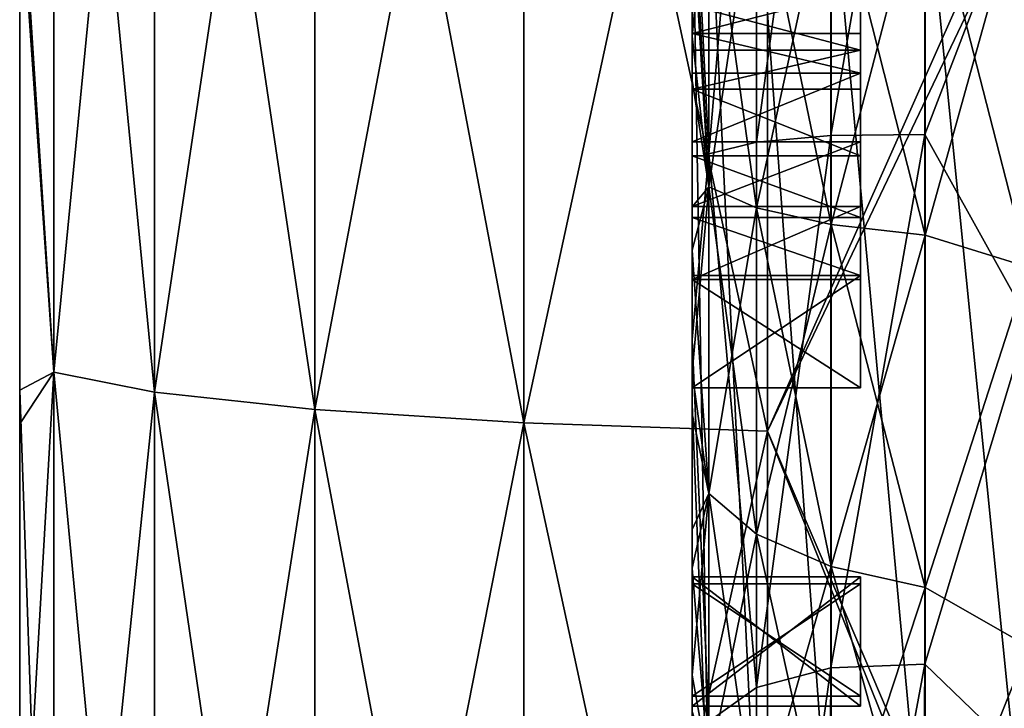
# Model space of a CAD drawing. Header units: millimetres. Extents: x -143 to 143, y -35 to 35.
# Tile 22 of 256: x -143.45 to -140.52, y -2.51 to -0.46. Entities that reach past the tile are written whole.
import ezdxf

# ---------------------------------------------------------------- set-up
doc = ezdxf.new("R2010")
doc.units = ezdxf.units.MM
doc.header["$LTSCALE"] = 65.185185
for name, color, linetype in [('1819', 7, 'CONTINUOUS'), ('1826', 7, 'CONTINUOUS'), ('1832', 7, 'CONTINUOUS'), ('1858', 7, 'CONTINUOUS'), ('1859', 7, 'CONTINUOUS'), ('1860', 7, 'CONTINUOUS'), ('1867', 7, 'CONTINUOUS'), ('1868', 7, 'CONTINUOUS'), ('1869', 7, 'CONTINUOUS'), ('1870', 7, 'CONTINUOUS'), ('1871', 7, 'CONTINUOUS'), ('1872', 7, 'CONTINUOUS'), ('1873', 7, 'CONTINUOUS'), ('1874', 7, 'CONTINUOUS'), ('1875', 7, 'CONTINUOUS'), ('1876', 7, 'CONTINUOUS'), ('1877', 7, 'CONTINUOUS'), ('1878', 7, 'CONTINUOUS'), ('1879', 7, 'CONTINUOUS'), ('1880', 7, 'CONTINUOUS'), ('1907', 7, 'CONTINUOUS'), ('1908', 7, 'CONTINUOUS'), ('1909', 7, 'CONTINUOUS'), ('2069', 7, 'CONTINUOUS'), ('2130', 7, 'CONTINUOUS'), ('2188', 7, 'CONTINUOUS'), ('2189', 7, 'CONTINUOUS'), ('2190', 7, 'CONTINUOUS')]:
    doc.layers.add(name, color=color, linetype=linetype)

msp = doc.modelspace()

# ---------------------------------------------------------------- linework, layer by layer
at = {"layer": '1819', "linetype": 'CONTINUOUS'}
for points in [[(-141.45, 0, -4), (-141.45, -0.5106, -3.9673), (-141.4011, 0, -4.309), (-141.45, 0, -4)], [(-141.4011, 0, -4.309), (-141.45, -0.5106, -3.9673), (-141.4011, -0.9588, -4.201), (-141.4011, 0, -4.309)], [(-141.4011, 0, 4.309), (-141.4011, -0.9588, 4.201), (-141.45, 0, 4), (-141.4011, 0, 4.309)], [(-141.45, 0, 4), (-141.4011, -0.9588, 4.201), (-141.45, -0.0669, 3.9994), (-141.45, 0, 4)], [(-141.4011, 0, -4.309), (-141.4011, -0.9588, -4.201), (-141.2588, 0, -4.588), (-141.4011, 0, -4.309)], [(-141.2588, 0, -4.588), (-141.4011, -0.9588, -4.201), (-141.2588, -1.0209, -4.473), (-141.2588, 0, -4.588)], [(-141.4011, -0.9588, 4.201), (-141.4011, 0, 4.309), (-141.2588, -1.0209, 4.473), (-141.4011, -0.9588, 4.201)], [(-141.4011, 0, 4.309), (-141.2588, 0, 4.588), (-141.2588, -1.0209, 4.473), (-141.4011, 0, 4.309)], [(-141.0373, -1.0702, -4.6888), (-141.0373, 0, -4.8094), (-141.2588, -1.0209, -4.473), (-141.0373, -1.0702, -4.6888)], [(-141.0373, 0, -4.8094), (-141.2588, 0, -4.588), (-141.2588, -1.0209, -4.473), (-141.0373, 0, -4.8094)], [(-141.0373, 0, 4.8094), (-141.0373, -1.0702, 4.6888), (-141.2588, 0, 4.588), (-141.0373, 0, 4.8094)], [(-141.2588, 0, 4.588), (-141.0373, -1.0702, 4.6888), (-141.2588, -1.0209, 4.473), (-141.2588, 0, 4.588)], [(-140.7581, 0, 4.9513), (-140.7581, -1.1018, 4.8272), (-141.0373, 0, 4.8094), (-140.7581, 0, 4.9513)], [(-141.0373, 0, 4.8094), (-140.7581, -1.1018, 4.8272), (-141.0373, -1.0702, 4.6888), (-141.0373, 0, 4.8094)], [(-140.7581, -1.1018, -4.8272), (-140.7581, 0, -4.9513), (-141.0373, -1.0702, -4.6888), (-140.7581, -1.1018, -4.8272)], [(-140.7581, 0, -4.9513), (-141.0373, 0, -4.8094), (-141.0373, -1.0702, -4.6888), (-140.7581, 0, -4.9513)], [(-140.45, -1.1966, -4.8547), (-140.45, 0, -5), (-140.7581, -1.1018, -4.8272), (-140.45, -1.1966, -4.8547)], [(-140.7581, -1.1018, -4.8272), (-140.45, 0, -5), (-140.7581, 0, -4.9513), (-140.7581, -1.1018, -4.8272)], [(-140.45, 0, 5), (-140.45, -1.1966, 4.8547), (-140.7581, 0, 4.9513), (-140.45, 0, 5)], [(-140.7581, 0, 4.9513), (-140.45, -1.1966, 4.8547), (-140.7581, -1.1018, 4.8272), (-140.7581, 0, 4.9513)], [(-141.4011, -0.9588, 4.201), (-141.45, -0.1338, 3.9978), (-141.45, -0.0669, 3.9994), (-141.4011, -0.9588, 4.201)], [(-141.45, -0.6429, 3.948), (-141.45, -0.1338, 3.9978), (-141.4011, -0.9588, 4.201), (-141.45, -0.6429, 3.948)], [(-141.45, -0.5106, -3.9673), (-141.45, -1.0176, -3.8684), (-141.4011, -0.9588, -4.201), (-141.45, -0.5106, -3.9673)], [(-141.45, -1.1462, 3.8323), (-141.45, -0.6429, 3.948), (-141.4011, -0.9588, 4.201), (-141.45, -1.1462, 3.8323)], [(-141.4011, -1.8696, 3.8823), (-141.45, -1.1462, 3.8323), (-141.4011, -0.9588, 4.201), (-141.4011, -1.8696, 3.8823)], [(-141.45, -1.0176, -3.8684), (-141.45, -1.5097, -3.7041), (-141.4011, -0.9588, -4.201), (-141.45, -1.0176, -3.8684)], [(-141.4011, -0.9588, -4.201), (-141.45, -1.5097, -3.7041), (-141.4011, -1.8696, -3.8823), (-141.4011, -0.9588, -4.201)], [(-141.4011, -0.9588, -4.201), (-141.4011, -1.8696, -3.8823), (-141.2588, -1.0209, -4.473), (-141.4011, -0.9588, -4.201)], [(-141.4011, -1.8696, 3.8823), (-141.4011, -0.9588, 4.201), (-141.2588, -1.9907, 4.1337), (-141.4011, -1.8696, 3.8823)], [(-141.4011, -0.9588, 4.201), (-141.2588, -1.0209, 4.473), (-141.2588, -1.9907, 4.1337), (-141.4011, -0.9588, 4.201)], [(-141.4011, -1.8696, -3.8823), (-141.2588, -1.9907, -4.1337), (-141.2588, -1.0209, -4.473), (-141.4011, -1.8696, -3.8823)], [(-141.0373, -1.0702, 4.6888), (-141.0373, -2.0867, 4.3331), (-141.2588, -1.0209, 4.473), (-141.0373, -1.0702, 4.6888)], [(-141.2588, -1.0209, 4.473), (-141.0373, -2.0867, 4.3331), (-141.2588, -1.9907, 4.1337), (-141.2588, -1.0209, 4.473)], [(-141.2588, -1.9907, -4.1337), (-141.0373, -1.0702, -4.6888), (-141.2588, -1.0209, -4.473), (-141.2588, -1.9907, -4.1337)], [(-141.0373, -2.0867, -4.3331), (-141.0373, -1.0702, -4.6888), (-141.2588, -1.9907, -4.1337), (-141.0373, -2.0867, -4.3331)], [(-140.7581, -1.1018, 4.8272), (-140.7581, -2.1483, 4.461), (-141.0373, -1.0702, 4.6888), (-140.7581, -1.1018, 4.8272)], [(-141.0373, -1.0702, 4.6888), (-140.7581, -2.1483, 4.461), (-141.0373, -2.0867, 4.3331), (-141.0373, -1.0702, 4.6888)], [(-141.0373, -2.0867, -4.3331), (-140.7581, -1.1018, -4.8272), (-141.0373, -1.0702, -4.6888), (-141.0373, -2.0867, -4.3331)], [(-140.7581, -2.1483, -4.461), (-140.7581, -1.1018, -4.8272), (-141.0373, -2.0867, -4.3331), (-140.7581, -2.1483, -4.461)], [(-140.7581, -1.1018, 4.8272), (-140.45, -1.1966, 4.8547), (-140.7581, -2.1483, 4.461), (-140.7581, -1.1018, 4.8272)], [(-140.7581, -2.1483, -4.461), (-140.45, -1.1966, -4.8547), (-140.7581, -1.1018, -4.8272), (-140.7581, -2.1483, -4.461)], [(-141.45, -1.6326, 3.6517), (-141.45, -1.1462, 3.8323), (-141.4011, -1.8696, 3.8823), (-141.45, -1.6326, 3.6517)], [(-140.45, -1.1966, 4.8547), (-140.45, -2.3236, 4.4273), (-140.7581, -2.1483, 4.461), (-140.45, -1.1966, 4.8547)], [(-140.45, -2.3236, -4.4273), (-140.45, -1.1966, -4.8547), (-140.7581, -2.1483, -4.461), (-140.45, -2.3236, -4.4273)], [(-141.45, -1.5097, -3.7041), (-141.45, -1.9763, -3.4777), (-141.4011, -1.8696, -3.8823), (-141.45, -1.5097, -3.7041)], [(-141.45, -2.0913, 3.4098), (-141.45, -1.6326, 3.6517), (-141.4011, -1.8696, 3.8823), (-141.45, -2.0913, 3.4098)], [(-141.4011, -2.6866, 3.3689), (-141.45, -2.0913, 3.4098), (-141.4011, -1.8696, 3.8823), (-141.4011, -2.6866, 3.3689)], [(-141.45, -1.9763, -3.4777), (-141.45, -2.409, -3.1932), (-141.4011, -1.8696, -3.8823), (-141.45, -1.9763, -3.4777)], [(-141.4011, -1.8696, -3.8823), (-141.45, -2.409, -3.1932), (-141.4011, -2.6866, -3.3689), (-141.4011, -1.8696, -3.8823)], [(-141.4011, -1.8696, -3.8823), (-141.4011, -2.6866, -3.3689), (-141.2588, -1.9907, -4.1337), (-141.4011, -1.8696, -3.8823)], [(-141.4011, -2.6866, 3.3689), (-141.4011, -1.8696, 3.8823), (-141.2588, -2.8606, 3.5871), (-141.4011, -2.6866, 3.3689)], [(-141.4011, -1.8696, 3.8823), (-141.2588, -1.9907, 4.1337), (-141.2588, -2.8606, 3.5871), (-141.4011, -1.8696, 3.8823)], [(-141.4011, -2.6866, -3.3689), (-141.2588, -2.8606, -3.5871), (-141.2588, -1.9907, -4.1337), (-141.4011, -2.6866, -3.3689)], [(-141.0373, -2.0867, 4.3331), (-141.0373, -2.9986, 3.7601), (-141.2588, -1.9907, 4.1337), (-141.0373, -2.0867, 4.3331)], [(-141.2588, -1.9907, 4.1337), (-141.0373, -2.9986, 3.7601), (-141.2588, -2.8606, 3.5871), (-141.2588, -1.9907, 4.1337)], [(-141.2588, -2.8606, -3.5871), (-141.0373, -2.0867, -4.3331), (-141.2588, -1.9907, -4.1337), (-141.2588, -2.8606, -3.5871)], [(-141.45, -2.5143, 3.111), (-141.45, -2.0913, 3.4098), (-141.4011, -2.6866, 3.3689), (-141.45, -2.5143, 3.111)], [(-141.0373, -2.9986, -3.7601), (-141.0373, -2.0867, -4.3331), (-141.2588, -2.8606, -3.5871), (-141.0373, -2.9986, -3.7601)], [(-140.7581, -2.1483, 4.461), (-140.7581, -3.0871, 3.8711), (-141.0373, -2.0867, 4.3331), (-140.7581, -2.1483, 4.461)], [(-141.0373, -2.0867, 4.3331), (-140.7581, -3.0871, 3.8711), (-141.0373, -2.9986, 3.7601), (-141.0373, -2.0867, 4.3331)], [(-141.0373, -2.9986, -3.7601), (-140.7581, -2.1483, -4.461), (-141.0373, -2.0867, -4.3331), (-141.0373, -2.9986, -3.7601)], [(-140.7581, -3.0871, -3.8711), (-140.7581, -2.1483, -4.461), (-141.0373, -2.9986, -3.7601), (-140.7581, -3.0871, -3.8711)], [(-140.7581, -2.1483, 4.461), (-140.45, -2.3236, 4.4273), (-140.7581, -3.0871, 3.8711), (-140.7581, -2.1483, 4.461)], [(-140.7581, -3.0871, -3.8711), (-140.45, -2.3236, -4.4273), (-140.7581, -2.1483, -4.461), (-140.7581, -3.0871, -3.8711)], [(-140.45, -2.3236, 4.4273), (-140.45, -3.3156, 3.7426), (-140.7581, -3.0871, 3.8711), (-140.45, -2.3236, 4.4273)], [(-140.45, -3.3156, -3.7426), (-140.45, -2.3236, -4.4273), (-140.7581, -3.0871, -3.8711), (-140.45, -3.3156, -3.7426)], [(-141.45, -2.409, -3.1932), (-141.45, -2.8017, -2.8549), (-141.4011, -2.6866, -3.3689), (-141.45, -2.409, -3.1932)]]:
    msp.add_3dface(points, dxfattribs=at)
at = {"layer": '1826', "linetype": 'CONTINUOUS'}
for points in [[(-141.45, -0.1338, 3.9978), (-141.45, -0.5106, -3.9673), (-141.45, 0, -4), (-141.45, -0.1338, 3.9978)], [(-141.45, -0.1338, 3.9978), (-141.45, -0.6429, 3.948), (-141.45, -0.5106, -3.9673), (-141.45, -0.1338, 3.9978)], [(-141.45, -0.6429, 3.948), (-141.45, -1.0176, -3.8684), (-141.45, -0.5106, -3.9673), (-141.45, -0.6429, 3.948)], [(-141.45, -0.6429, 3.948), (-141.45, -1.1462, 3.8323), (-141.45, -1.0176, -3.8684), (-141.45, -0.6429, 3.948)], [(-141.45, -1.1462, 3.8323), (-141.45, -1.5097, -3.7041), (-141.45, -1.0176, -3.8684), (-141.45, -1.1462, 3.8323)], [(-141.45, -1.1462, 3.8323), (-141.45, -1.6326, 3.6517), (-141.45, -1.5097, -3.7041), (-141.45, -1.1462, 3.8323)], [(-141.45, -1.6326, 3.6517), (-141.45, -1.9763, -3.4777), (-141.45, -1.5097, -3.7041), (-141.45, -1.6326, 3.6517)], [(-141.45, -1.6326, 3.6517), (-141.45, -2.0913, 3.4098), (-141.45, -1.9763, -3.4777), (-141.45, -1.6326, 3.6517)], [(-141.45, -2.0913, 3.4098), (-141.45, -2.409, -3.1932), (-141.45, -1.9763, -3.4777), (-141.45, -2.0913, 3.4098)], [(-141.45, -2.0913, 3.4098), (-141.45, -2.5143, 3.111), (-141.45, -2.409, -3.1932), (-141.45, -2.0913, 3.4098)], [(-141.45, -2.5143, 3.111), (-141.45, -2.8017, -2.8549), (-141.45, -2.409, -3.1932), (-141.45, -2.5143, 3.111)]]:
    msp.add_3dface(points, dxfattribs=at)
at = {"layer": '1832', "linetype": 'CONTINUOUS'}
for points in [[(-141.45, -1.4124, 8.8885), (-141.45, 0.1324, 8.999), (-141.45, -1.2215, 11.5), (-141.45, -1.4124, 8.8885)], [(-141.45, -1.2215, 11.5), (-141.45, 0.1324, 8.999), (-141.45, -1.2215, 13.0598), (-141.45, -1.2215, 11.5)], [(-141.45, -1.2215, 13.0598), (-141.45, 0.1324, 8.999), (-141.45, -1.0499, 13.2062), (-141.45, -1.2215, 13.0598)], [(-141.45, -1.0499, 13.2062), (-141.45, 0.1324, 8.999), (-141.45, -0.8666, 13.3281), (-141.45, -1.0499, 13.2062)], [(-141.45, -0.8666, 13.3281), (-141.45, 0.1324, 8.999), (-141.45, -0.6682, 13.4093), (-141.45, -0.8666, 13.3281)], [(-141.45, -0.6682, 13.4093), (-141.45, 0.1324, 8.999), (-141.45, -0.5525, 13.4315), (-141.45, -0.6682, 13.4093)], [(-141.45, -0.5525, 13.4315), (-141.45, 0.1324, 8.999), (-141.45, -0.4209, 13.4395), (-141.45, -0.5525, 13.4315)], [(-141.45, 0, 17.5), (-141.45, -1.6043, 17.4263), (-141.45, -0.0309, 13.666), (-141.45, 0, 17.5)], [(-141.45, -0.0309, 13.666), (-141.45, -1.6043, 17.4263), (-141.45, -0.091, 13.6865), (-141.45, -0.0309, 13.666)], [(-141.45, -0.091, 13.6865), (-141.45, -1.6043, 17.4263), (-141.45, -0.2171, 13.7139), (-141.45, -0.091, 13.6865)], [(-141.45, -0.2171, 13.7139), (-141.45, -1.6043, 17.4263), (-141.45, -0.3755, 13.7242), (-141.45, -0.2171, 13.7139)], [(-141.45, -0.3755, 13.7242), (-141.45, -1.6043, 17.4263), (-141.45, -0.5034, 13.7174), (-141.45, -0.3755, 13.7242)], [(-141.45, -0.5034, 13.7174), (-141.45, -1.6043, 17.4263), (-141.45, -0.6208, 13.698), (-141.45, -0.5034, 13.7174)], [(-141.45, -0.6208, 13.698), (-141.45, -1.6043, 17.4263), (-141.45, -0.8245, 13.6276), (-141.45, -0.6208, 13.698)], [(-141.45, -0.8245, 13.6276), (-141.45, -1.6043, 17.4263), (-141.45, -1.0166, 13.5179), (-141.45, -0.8245, 13.6276)], [(-141.45, -1.0166, 13.5179), (-141.45, -1.6043, 17.4263), (-141.45, -1.2338, 13.6582), (-141.45, -1.0166, 13.5179)], [(-141.45, -1.2338, 13.3569), (-141.45, -1.0166, 13.5179), (-141.45, -1.2338, 13.6582), (-141.45, -1.2338, 13.3569)], [(-141.45, -1.4124, 8.8885), (-141.45, -1.2215, 11.5), (-141.45, -1.5557, 11.5), (-141.45, -1.4124, 8.8885)], [(-141.45, -1.2338, 13.6582), (-141.45, -1.6043, 17.4263), (-141.45, -1.5557, 13.6582), (-141.45, -1.2338, 13.6582)], [(-141.45, -2.9301, 8.5097), (-141.45, -1.4124, 8.8885), (-141.45, -2.4718, 11.5), (-141.45, -2.9301, 8.5097)], [(-141.45, -2.1376, 11.5), (-141.45, -1.4124, 8.8885), (-141.45, -2.1376, 13.6582), (-141.45, -2.1376, 11.5)], [(-141.45, -1.4124, 8.8885), (-141.45, -2.1376, 11.5), (-141.45, -2.4718, 11.5), (-141.45, -1.4124, 8.8885)], [(-141.45, -2.1376, 13.6582), (-141.45, -1.4124, 8.8885), (-141.45, -2.1169, 14.1162), (-141.45, -2.1376, 13.6582)], [(-141.45, -2.1169, 14.1162), (-141.45, -1.4124, 8.8885), (-141.45, -2.1169, 14.5), (-141.45, -2.1169, 14.1162)], [(-141.45, -2.1169, 14.5), (-141.45, -1.4124, 8.8885), (-141.45, -1.5557, 11.5), (-141.45, -2.1169, 14.5)], [(-141.45, -1.6043, 17.4263), (-141.45, -2.1169, 14.5), (-141.45, -1.5557, 11.5), (-141.45, -1.6043, 17.4263)], [(-141.45, -1.5557, 13.6582), (-141.45, -1.6043, 17.4263), (-141.45, -1.5557, 11.5), (-141.45, -1.5557, 13.6582)], [(-141.45, -1.6043, 17.4263), (-141.45, -3.1953, 17.2058), (-141.45, -2.1169, 14.5), (-141.45, -1.6043, 17.4263)], [(-141.45, -2.1169, 14.5), (-141.45, -3.1953, 17.2058), (-141.45, -2.5007, 14.5), (-141.45, -2.1169, 14.5)], [(-141.45, -2.5007, 14.1162), (-141.45, -2.1376, 13.6582), (-141.45, -2.1169, 14.1162), (-141.45, -2.5007, 14.1162)], [(-141.45, -2.4718, 13.6582), (-141.45, -2.1376, 13.6582), (-141.45, -2.5007, 14.1162), (-141.45, -2.4718, 13.6582)], [(-141.45, -2.8638, 14.2194), (-141.45, -2.9301, 8.5097), (-141.45, -2.4718, 11.5), (-141.45, -2.8638, 14.2194)], [(-141.45, -2.8638, 14.2194), (-141.45, -2.4718, 11.5), (-141.45, -2.5007, 14.1162), (-141.45, -2.8638, 14.2194)], [(-141.45, -2.4718, 11.5), (-141.45, -2.4718, 13.6582), (-141.45, -2.5007, 14.1162), (-141.45, -2.4718, 11.5)], [(-141.45, -3.1953, 17.2058), (-141.45, -2.8803, 14.5165), (-141.45, -2.5007, 14.1162), (-141.45, -3.1953, 17.2058)], [(-141.45, -3.1953, 17.2058), (-141.45, -2.5007, 14.1162), (-141.45, -2.5007, 14.5), (-141.45, -3.1953, 17.2058)], [(-141.45, -2.8803, 14.5165), (-141.45, -2.8638, 14.2194), (-141.45, -2.5007, 14.1162), (-141.45, -2.8803, 14.5165)]]:
    msp.add_3dface(points, dxfattribs=at)
at = {"layer": '1858', "linetype": 'CONTINUOUS'}
for points in [[(-140.95, -2.4718, 11.5), (-140.95, -2.1376, 11.5), (-140.95, -2.1376, 13.6582), (-140.95, -2.4718, 11.5)], [(-140.95, -2.4718, 13.6582), (-140.95, -2.4718, 11.5), (-140.95, -2.1376, 13.6582), (-140.95, -2.4718, 13.6582)]]:
    msp.add_3dface(points, dxfattribs=at)
at = {"layer": '1859', "linetype": 'CONTINUOUS'}
for points in [[(-140.95, -2.5007, 14.5), (-140.95, -2.5007, 14.1162), (-140.95, -2.1169, 14.1162), (-140.95, -2.5007, 14.5)], [(-140.95, -2.1169, 14.5), (-140.95, -2.5007, 14.5), (-140.95, -2.1169, 14.1162), (-140.95, -2.1169, 14.5)]]:
    msp.add_3dface(points, dxfattribs=at)
at = {"layer": '1860', "linetype": 'CONTINUOUS'}
for points in [[(-140.95, -0.3755, 13.7242), (-140.95, -0.5034, 13.7174), (-140.95, -0.4209, 13.4395), (-140.95, -0.3755, 13.7242)], [(-140.95, -0.4209, 13.4395), (-140.95, -0.5034, 13.7174), (-140.95, -0.5525, 13.4315), (-140.95, -0.4209, 13.4395)], [(-140.95, -0.5034, 13.7174), (-140.95, -0.6208, 13.698), (-140.95, -0.5525, 13.4315), (-140.95, -0.5034, 13.7174)], [(-140.95, -0.5525, 13.4315), (-140.95, -0.6208, 13.698), (-140.95, -0.6683, 13.4093), (-140.95, -0.5525, 13.4315)], [(-140.95, -0.6208, 13.698), (-140.95, -0.8245, 13.6276), (-140.95, -0.6683, 13.4093), (-140.95, -0.6208, 13.698)], [(-140.95, -0.6683, 13.4093), (-140.95, -0.8245, 13.6276), (-140.95, -0.8666, 13.3281), (-140.95, -0.6683, 13.4093)], [(-140.95, -0.8245, 13.6276), (-140.95, -1.0166, 13.5179), (-140.95, -0.8666, 13.3281), (-140.95, -0.8245, 13.6276)], [(-140.95, -0.8666, 13.3281), (-140.95, -1.0166, 13.5179), (-140.95, -1.0499, 13.2062), (-140.95, -0.8666, 13.3281)], [(-140.95, -1.0166, 13.5179), (-140.95, -1.2338, 13.3569), (-140.95, -1.0499, 13.2062), (-140.95, -1.0166, 13.5179)], [(-140.95, -1.0499, 13.2062), (-140.95, -1.2338, 13.3569), (-140.95, -1.2215, 13.0598), (-140.95, -1.0499, 13.2062)], [(-140.95, -1.5557, 11.5), (-140.95, -1.2215, 11.5), (-140.95, -1.5557, 13.6582), (-140.95, -1.5557, 11.5)], [(-140.95, -1.5557, 13.6582), (-140.95, -1.2215, 11.5), (-140.95, -1.2338, 13.3569), (-140.95, -1.5557, 13.6582)], [(-140.95, -1.2338, 13.3569), (-140.95, -1.2215, 11.5), (-140.95, -1.2215, 13.0598), (-140.95, -1.2338, 13.3569)], [(-140.95, -1.2338, 13.6582), (-140.95, -1.5557, 13.6582), (-140.95, -1.2338, 13.3569), (-140.95, -1.2338, 13.6582)]]:
    msp.add_3dface(points, dxfattribs=at)
at = {"layer": '1867', "linetype": 'CONTINUOUS'}
for points in [[(-141.45, -2.4718, 11.5), (-141.45, -2.1376, 11.5), (-140.95, -2.1376, 11.5), (-141.45, -2.4718, 11.5)], [(-141.45, -2.4718, 11.5), (-140.95, -2.1376, 11.5), (-140.95, -2.4718, 11.5), (-141.45, -2.4718, 11.5)]]:
    msp.add_3dface(points, dxfattribs=at)
at = {"layer": '1868', "linetype": 'CONTINUOUS'}
for points in [[(-141.45, -2.4718, 13.6582), (-141.45, -2.4718, 11.5), (-140.95, -2.4718, 13.6582), (-141.45, -2.4718, 13.6582)], [(-141.45, -2.4718, 11.5), (-140.95, -2.4718, 11.5), (-140.95, -2.4718, 13.6582), (-141.45, -2.4718, 11.5)]]:
    msp.add_3dface(points, dxfattribs=at)
at = {"layer": '1869', "linetype": 'CONTINUOUS'}
for points in [[(-141.45, -2.1376, 13.6582), (-141.45, -2.4718, 13.6582), (-140.95, -2.4718, 13.6582), (-141.45, -2.1376, 13.6582)], [(-141.45, -2.1376, 13.6582), (-140.95, -2.4718, 13.6582), (-140.95, -2.1376, 13.6582), (-141.45, -2.1376, 13.6582)]]:
    msp.add_3dface(points, dxfattribs=at)
at = {"layer": '1870', "linetype": 'CONTINUOUS'}
for points in [[(-141.45, -2.1376, 11.5), (-141.45, -2.1376, 13.6582), (-140.95, -2.1376, 11.5), (-141.45, -2.1376, 11.5)], [(-140.95, -2.1376, 11.5), (-141.45, -2.1376, 13.6582), (-140.95, -2.1376, 13.6582), (-140.95, -2.1376, 11.5)]]:
    msp.add_3dface(points, dxfattribs=at)
at = {"layer": '1871', "linetype": 'CONTINUOUS'}
for points in [[(-141.45, -2.5007, 14.5), (-141.45, -2.5007, 14.1162), (-140.95, -2.5007, 14.1162), (-141.45, -2.5007, 14.5)], [(-141.45, -2.5007, 14.5), (-140.95, -2.5007, 14.1162), (-140.95, -2.5007, 14.5), (-141.45, -2.5007, 14.5)]]:
    msp.add_3dface(points, dxfattribs=at)
at = {"layer": '1872', "linetype": 'CONTINUOUS'}
for points in [[(-141.45, -2.1169, 14.5), (-141.45, -2.5007, 14.5), (-140.95, -2.5007, 14.5), (-141.45, -2.1169, 14.5)], [(-141.45, -2.1169, 14.5), (-140.95, -2.5007, 14.5), (-140.95, -2.1169, 14.5), (-141.45, -2.1169, 14.5)]]:
    msp.add_3dface(points, dxfattribs=at)
at = {"layer": '1873', "linetype": 'CONTINUOUS'}
for points in [[(-141.45, -2.1169, 14.1162), (-141.45, -2.1169, 14.5), (-140.95, -2.1169, 14.5), (-141.45, -2.1169, 14.1162)], [(-141.45, -2.1169, 14.1162), (-140.95, -2.1169, 14.5), (-140.95, -2.1169, 14.1162), (-141.45, -2.1169, 14.1162)]]:
    msp.add_3dface(points, dxfattribs=at)
at = {"layer": '1874', "linetype": 'CONTINUOUS'}
for points in [[(-141.45, -2.5007, 14.1162), (-141.45, -2.1169, 14.1162), (-140.95, -2.1169, 14.1162), (-141.45, -2.5007, 14.1162)], [(-140.95, -2.5007, 14.1162), (-141.45, -2.5007, 14.1162), (-140.95, -2.1169, 14.1162), (-140.95, -2.5007, 14.1162)]]:
    msp.add_3dface(points, dxfattribs=at)
at = {"layer": '1875', "linetype": 'CONTINUOUS'}
for points in [[(-141.45, -1.5557, 11.5), (-141.45, -1.2215, 11.5), (-140.95, -1.2215, 11.5), (-141.45, -1.5557, 11.5)], [(-141.45, -1.5557, 11.5), (-140.95, -1.2215, 11.5), (-140.95, -1.5557, 11.5), (-141.45, -1.5557, 11.5)]]:
    msp.add_3dface(points, dxfattribs=at)
at = {"layer": '1876', "linetype": 'CONTINUOUS'}
for points in [[(-141.45, -1.5557, 13.6582), (-141.45, -1.5557, 11.5), (-140.95, -1.5557, 13.6582), (-141.45, -1.5557, 13.6582)], [(-141.45, -1.5557, 11.5), (-140.95, -1.5557, 11.5), (-140.95, -1.5557, 13.6582), (-141.45, -1.5557, 11.5)]]:
    msp.add_3dface(points, dxfattribs=at)
at = {"layer": '1877', "linetype": 'CONTINUOUS'}
for points in [[(-141.45, -1.2338, 13.6582), (-141.45, -1.5557, 13.6582), (-140.95, -1.5557, 13.6582), (-141.45, -1.2338, 13.6582)], [(-141.45, -1.2338, 13.6582), (-140.95, -1.5557, 13.6582), (-140.95, -1.2338, 13.6582), (-141.45, -1.2338, 13.6582)]]:
    msp.add_3dface(points, dxfattribs=at)
at = {"layer": '1878', "linetype": 'CONTINUOUS'}
for points in [[(-141.45, -1.2338, 13.3569), (-141.45, -1.2338, 13.6582), (-140.95, -1.2338, 13.6582), (-141.45, -1.2338, 13.3569)], [(-141.45, -1.2338, 13.3569), (-140.95, -1.2338, 13.6582), (-140.95, -1.2338, 13.3569), (-141.45, -1.2338, 13.3569)]]:
    msp.add_3dface(points, dxfattribs=at)
at = {"layer": '1879', "linetype": 'CONTINUOUS'}
for points in [[(-141.45, -0.8245, 13.6276), (-141.45, -1.0166, 13.5179), (-140.95, -0.8245, 13.6276), (-141.45, -0.8245, 13.6276)], [(-141.45, -1.0166, 13.5179), (-140.95, -1.0166, 13.5179), (-140.95, -0.8245, 13.6276), (-141.45, -1.0166, 13.5179)], [(-141.45, -1.0166, 13.5179), (-141.45, -1.2338, 13.3569), (-140.95, -1.0166, 13.5179), (-141.45, -1.0166, 13.5179)], [(-141.45, -1.2338, 13.3569), (-140.95, -1.2338, 13.3569), (-140.95, -1.0166, 13.5179), (-141.45, -1.2338, 13.3569)]]:
    msp.add_3dface(points, dxfattribs=at)
at = {"layer": '1880', "linetype": 'CONTINUOUS'}
for points in [[(-141.45, -0.3755, 13.7242), (-141.45, -0.5034, 13.7174), (-140.95, -0.3755, 13.7242), (-141.45, -0.3755, 13.7242)], [(-141.45, -0.5034, 13.7174), (-140.95, -0.5034, 13.7174), (-140.95, -0.3755, 13.7242), (-141.45, -0.5034, 13.7174)], [(-141.45, -0.5034, 13.7174), (-141.45, -0.6208, 13.698), (-140.95, -0.6208, 13.698), (-141.45, -0.5034, 13.7174)], [(-141.45, -0.5034, 13.7174), (-140.95, -0.6208, 13.698), (-140.95, -0.5034, 13.7174), (-141.45, -0.5034, 13.7174)], [(-141.45, -0.6208, 13.698), (-141.45, -0.8245, 13.6276), (-140.95, -0.6208, 13.698), (-141.45, -0.6208, 13.698)], [(-141.45, -0.8245, 13.6276), (-140.95, -0.8245, 13.6276), (-140.95, -0.6208, 13.698), (-141.45, -0.8245, 13.6276)]]:
    msp.add_3dface(points, dxfattribs=at)
at = {"layer": '1907', "linetype": 'CONTINUOUS'}
for points in [[(-141.45, -0.5525, 13.4315), (-141.45, -0.4209, 13.4395), (-140.95, -0.5525, 13.4315), (-141.45, -0.5525, 13.4315)], [(-141.45, -0.4209, 13.4395), (-140.95, -0.4209, 13.4395), (-140.95, -0.5525, 13.4315), (-141.45, -0.4209, 13.4395)], [(-141.45, -0.6682, 13.4093), (-141.45, -0.5525, 13.4315), (-140.95, -0.5525, 13.4315), (-141.45, -0.6682, 13.4093)], [(-141.45, -0.6682, 13.4093), (-140.95, -0.5525, 13.4315), (-140.95, -0.6683, 13.4093), (-141.45, -0.6682, 13.4093)], [(-141.45, -0.8666, 13.3281), (-141.45, -0.6682, 13.4093), (-140.95, -0.8666, 13.3281), (-141.45, -0.8666, 13.3281)], [(-141.45, -0.6682, 13.4093), (-140.95, -0.6683, 13.4093), (-140.95, -0.8666, 13.3281), (-141.45, -0.6682, 13.4093)]]:
    msp.add_3dface(points, dxfattribs=at)
at = {"layer": '1908', "linetype": 'CONTINUOUS'}
for points in [[(-141.45, -1.0499, 13.2062), (-141.45, -0.8666, 13.3281), (-140.95, -1.0499, 13.2062), (-141.45, -1.0499, 13.2062)], [(-141.45, -0.8666, 13.3281), (-140.95, -0.8666, 13.3281), (-140.95, -1.0499, 13.2062), (-141.45, -0.8666, 13.3281)], [(-141.45, -1.2215, 13.0598), (-141.45, -1.0499, 13.2062), (-140.95, -1.2215, 13.0598), (-141.45, -1.2215, 13.0598)], [(-141.45, -1.0499, 13.2062), (-140.95, -1.0499, 13.2062), (-140.95, -1.2215, 13.0598), (-141.45, -1.0499, 13.2062)]]:
    msp.add_3dface(points, dxfattribs=at)
at = {"layer": '1909', "linetype": 'CONTINUOUS'}
for points in [[(-141.45, -1.2215, 11.5), (-141.45, -1.2215, 13.0598), (-140.95, -1.2215, 11.5), (-141.45, -1.2215, 11.5)], [(-140.95, -1.2215, 11.5), (-141.45, -1.2215, 13.0598), (-140.95, -1.2215, 13.0598), (-140.95, -1.2215, 11.5)]]:
    msp.add_3dface(points, dxfattribs=at)
at = {"layer": '2069', "linetype": 'CONTINUOUS'}
for points in [[(-141.45, -1.6043, 17.4263), (-141.45, 0, 17.5), (-141.4013, -2.8613, 17.5768), (-141.45, -1.6043, 17.4263)], [(-141.45, 0, 17.5), (-141.4013, 0, 17.8081), (-141.4013, -2.8613, 17.5768), (-141.45, 0, 17.5)], [(-141.2594, 0, 18.0873), (-141.2594, -2.9276, 17.8488), (-141.4013, 0, 17.8081), (-141.2594, 0, 18.0873)], [(-141.038, 0, 18.3088), (-141.038, -2.9892, 18.0632), (-141.2594, 0, 18.0873), (-141.038, 0, 18.3088)], [(-141.2594, 0, 18.0873), (-141.038, -2.9892, 18.0632), (-141.2594, -2.9276, 17.8488), (-141.2594, 0, 18.0873)], [(-140.759, 0, 18.4511), (-140.759, -3.0401, 18.1989), (-141.038, 0, 18.3088), (-140.759, 0, 18.4511)], [(-141.038, 0, 18.3088), (-140.759, -3.0401, 18.1989), (-141.038, -2.9892, 18.0632), (-141.038, 0, 18.3088)], [(-140.45, 0, 18.5), (-140.45, -3.0752, 18.2426), (-140.759, 0, 18.4511), (-140.45, 0, 18.5)], [(-141.4013, 0, 17.8081), (-141.2594, -2.9276, 17.8488), (-141.4013, -2.8613, 17.5768), (-141.4013, 0, 17.8081)], [(-140.759, 0, 18.4511), (-140.45, -3.0752, 18.2426), (-140.759, -3.0401, 18.1989), (-140.759, 0, 18.4511)], [(-141.45, -3.1953, 17.2058), (-141.45, -1.6043, 17.4263), (-141.4013, -2.8613, 17.5768), (-141.45, -3.1953, 17.2058)]]:
    msp.add_3dface(points, dxfattribs=at)
at = {"layer": '2130', "linetype": 'CONTINUOUS'}
for points in [[(-141.4013, 0.8602, 8.6492), (-141.45, 0.1324, 8.999), (-141.4013, -0.8602, 8.6492), (-141.4013, 0.8602, 8.6492)], [(-141.4013, 0.8602, 8.6492), (-141.4013, -0.8602, 8.6492), (-141.2594, 0.8258, 8.3721), (-141.4013, 0.8602, 8.6492)], [(-141.2594, 0.8258, 8.3721), (-141.4013, -0.8602, 8.6492), (-141.2594, -0.8258, 8.3721), (-141.2594, 0.8258, 8.3721)], [(-141.2594, 0.8258, 8.3721), (-141.2594, -0.8258, 8.3721), (-141.038, 0.8061, 8.1514), (-141.2594, 0.8258, 8.3721)], [(-141.038, 0.8061, 8.1514), (-141.2594, -0.8258, 8.3721), (-141.038, -0.8061, 8.1514), (-141.038, 0.8061, 8.1514)], [(-141.038, 0.8061, 8.1514), (-141.038, -0.8061, 8.1514), (-140.759, 0.8029, 8.0088), (-141.038, 0.8061, 8.1514)], [(-140.759, 0.8029, 8.0088), (-141.038, -0.8061, 8.1514), (-140.759, -0.8029, 8.0088), (-140.759, 0.8029, 8.0088)], [(-140.45, 0, 8), (-140.759, 0.8029, 8.0088), (-140.759, -0.8029, 8.0088), (-140.45, 0, 8)], [(-141.45, 0.1324, 8.999), (-141.45, -1.4124, 8.8885), (-141.4013, -0.8602, 8.6492), (-141.45, 0.1324, 8.999)], [(-140.45, -1.3565, 7.8842), (-140.45, 0, 8), (-140.759, -0.8029, 8.0088), (-140.45, -1.3565, 7.8842)], [(-141.2594, -0.8258, 8.3721), (-141.2594, -2.4455, 8.0494), (-141.038, -0.8061, 8.1514), (-141.2594, -0.8258, 8.3721)], [(-141.038, -0.8061, 8.1514), (-141.2594, -2.4455, 8.0494), (-141.038, -2.3872, 7.8356), (-141.038, -0.8061, 8.1514)], [(-141.038, -0.8061, 8.1514), (-141.038, -2.3872, 7.8356), (-140.759, -0.8029, 8.0088), (-141.038, -0.8061, 8.1514)], [(-140.759, -0.8029, 8.0088), (-141.038, -2.3872, 7.8356), (-140.759, -2.3769, 7.69), (-140.759, -0.8029, 8.0088)], [(-140.45, -1.3565, 7.8842), (-140.759, -0.8029, 8.0088), (-140.759, -2.3769, 7.69), (-140.45, -1.3565, 7.8842)], [(-141.2594, -0.8258, 8.3721), (-141.4013, -0.8602, 8.6492), (-141.2594, -2.4455, 8.0494), (-141.2594, -0.8258, 8.3721)], [(-141.4013, -0.8602, 8.6492), (-141.45, -1.4124, 8.8885), (-141.4013, -2.5468, 8.3104), (-141.4013, -0.8602, 8.6492)], [(-141.4013, -0.8602, 8.6492), (-141.4013, -2.5468, 8.3104), (-141.2594, -2.4455, 8.0494), (-141.4013, -0.8602, 8.6492)], [(-140.45, -2.6736, 7.54), (-140.45, -1.3565, 7.8842), (-140.759, -2.3769, 7.69), (-140.45, -2.6736, 7.54)], [(-141.45, -1.4124, 8.8885), (-141.45, -2.9301, 8.5097), (-141.4013, -2.5468, 8.3104), (-141.45, -1.4124, 8.8885)], [(-141.2594, -3.9709, 7.4166), (-141.0456, -3.877, 7.2219), (-141.038, -2.3872, 7.8356), (-141.2594, -3.9709, 7.4166)], [(-141.2594, -2.4455, 8.0494), (-141.2594, -3.9709, 7.4166), (-141.038, -2.3872, 7.8356), (-141.2594, -2.4455, 8.0494)], [(-141.0456, -3.877, 7.2219), (-141.0381, -3.8752, 7.2166), (-141.038, -2.3872, 7.8356), (-141.0456, -3.877, 7.2219)], [(-141.0381, -3.8752, 7.2166), (-140.7694, -3.855, 7.0697), (-140.759, -2.3769, 7.69), (-141.0381, -3.8752, 7.2166)], [(-141.038, -2.3872, 7.8356), (-141.0381, -3.8752, 7.2166), (-140.759, -2.3769, 7.69), (-141.038, -2.3872, 7.8356)], [(-140.7694, -3.855, 7.0697), (-140.7592, -3.8556, 7.0655), (-140.759, -2.3769, 7.69), (-140.7694, -3.855, 7.0697)], [(-140.7592, -3.8556, 7.0655), (-140.45, -2.6736, 7.54), (-140.759, -2.3769, 7.69), (-140.7592, -3.8556, 7.0655)], [(-141.4013, -2.5468, 8.3104), (-141.2594, -3.9709, 7.4166), (-141.2594, -2.4455, 8.0494), (-141.4013, -2.5468, 8.3104)]]:
    msp.add_3dface(points, dxfattribs=at)
at = {"layer": '2188', "linetype": 'CONTINUOUS'}
for points in [[(-141.2265, 1.6844, -20.3281), (-141.2265, -1.6844, -20.3281), (-141.9507, 1.6597, -20.029), (-141.2265, 1.6844, -20.3281)], [(-141.2265, 1.6844, -20.3281), (-140.45, 0.0589, -20.4999), (-141.2265, -1.6844, -20.3281), (-141.2265, 1.6844, -20.3281)], [(-141.9507, 1.6597, -20.029), (-141.9507, -1.6597, -20.029), (-142.5724, 1.6202, -19.5532), (-141.9507, 1.6597, -20.029)], [(-141.9507, 1.6597, -20.029), (-141.2265, -1.6844, -20.3281), (-141.9507, -1.6597, -20.029), (-141.9507, 1.6597, -20.029)], [(-142.5724, 1.6202, -19.5532), (-142.5724, -1.6202, -19.5532), (-143.0493, 1.5688, -18.9331), (-142.5724, 1.6202, -19.5532)], [(-142.5724, 1.6202, -19.5532), (-141.9507, -1.6597, -20.029), (-142.5724, -1.6202, -19.5532), (-142.5724, 1.6202, -19.5532)], [(-143.3486, 1.509, -18.211), (-143.0493, 1.5688, -18.9331), (-143.0493, -1.5688, -18.9331), (-143.3486, 1.509, -18.211)], [(-143.0493, 1.5688, -18.9331), (-142.5724, -1.6202, -19.5532), (-143.0493, -1.5688, -18.9331), (-143.0493, 1.5688, -18.9331)], [(-143.3486, 1.509, -18.211), (-143.3486, -1.509, -18.211), (-143.45, 0.0506, -17.4999), (-143.3486, 1.509, -18.211)], [(-143.3486, -1.509, -18.211), (-143.3486, 1.509, -18.211), (-143.0493, -1.5688, -18.9331), (-143.3486, -1.509, -18.211)], [(-140.45, 0.0589, -20.4999), (-140.45, -3.4954, -20.1998), (-141.2265, -1.6844, -20.3281), (-140.45, 0.0589, -20.4999)], [(-143.45, 0.0506, -17.4999), (-143.3486, -1.509, -18.211), (-143.45, -1.5621, -17.4301), (-143.45, 0.0506, -17.4999)], [(-143.3486, -1.509, -18.211), (-143.3486, -4.4859, -17.7143), (-143.45, -1.5621, -17.4301), (-143.3486, -1.509, -18.211)], [(-143.3486, -4.4859, -17.7143), (-143.3486, -1.509, -18.211), (-143.0493, -4.6637, -18.4166), (-143.3486, -4.4859, -17.7143)], [(-143.3486, -1.509, -18.211), (-143.0493, -1.5688, -18.9331), (-143.0493, -4.6637, -18.4166), (-143.3486, -1.509, -18.211)], [(-143.45, -1.5621, -17.4301), (-143.3486, -4.4859, -17.7143), (-143.45, -3.1614, -17.2121), (-143.45, -1.5621, -17.4301)], [(-142.5724, -1.6202, -19.5532), (-142.5724, -4.8165, -19.0198), (-143.0493, -1.5688, -18.9331), (-142.5724, -1.6202, -19.5532)], [(-143.0493, -1.5688, -18.9331), (-142.5724, -4.8165, -19.0198), (-143.0493, -4.6637, -18.4166), (-143.0493, -1.5688, -18.9331)], [(-141.9507, -1.6597, -20.029), (-141.9507, -4.9337, -19.4827), (-142.5724, -1.6202, -19.5532), (-141.9507, -1.6597, -20.029)], [(-142.5724, -1.6202, -19.5532), (-141.9507, -4.9337, -19.4827), (-142.5724, -4.8165, -19.0198), (-142.5724, -1.6202, -19.5532)], [(-141.2265, -1.6844, -20.3281), (-141.2265, -5.0074, -19.7736), (-141.9507, -1.6597, -20.029), (-141.2265, -1.6844, -20.3281)], [(-141.9507, -1.6597, -20.029), (-141.2265, -5.0074, -19.7736), (-141.9507, -4.9337, -19.4827), (-141.9507, -1.6597, -20.029)], [(-141.2265, -1.6844, -20.3281), (-140.45, -3.4954, -20.1998), (-141.2265, -5.0074, -19.7736), (-141.2265, -1.6844, -20.3281)]]:
    msp.add_3dface(points, dxfattribs=at)
at = {"layer": '2189', "linetype": 'CONTINUOUS'}
for points in [[(-143.45, -17.5), (-143.45, 17.5), (-143.45, 17.4265, -1.6027), (-143.45, -17.5)], [(-143.45, 17.5), (-143.45, -17.5), (-143.45, -17.4265, 1.6027), (-143.45, 17.5)], [(-143.45, 17.5), (-143.45, -17.4265, 1.6027), (-143.45, 17.4999, 0.0507), (-143.45, 17.5)], [(-143.45, -17.4265, 1.6027), (-143.45, 17.4998, 0.1005), (-143.45, 17.4999, 0.0507), (-143.45, -17.4265, 1.6027)], [(-143.45, 17.4169, 1.7035), (-143.45, 17.4998, 0.1005), (-143.45, -17.4265, 1.6027), (-143.45, 17.4169, 1.7035)], [(-143.45, -17.4998, -0.1005), (-143.45, -17.4999, -0.0507), (-143.45, 17.4265, -1.6027), (-143.45, -17.4998, -0.1005)], [(-143.45, -17.4998, -0.1005), (-143.45, 17.4265, -1.6027), (-143.45, -17.4169, -1.7035), (-143.45, -17.4998, -0.1005)], [(-143.45, -17.4999, -0.0507), (-143.45, -17.5), (-143.45, 17.4265, -1.6027), (-143.45, -17.4999, -0.0507)], [(-143.45, 17.4265, -1.6027), (-143.45, 17.2051, -3.1993), (-143.45, -17.4169, -1.7035), (-143.45, 17.4265, -1.6027)], [(-143.45, 17.1862, 3.299), (-143.45, 17.4169, 1.7035), (-143.45, -17.2051, 3.1993), (-143.45, 17.1862, 3.299)], [(-143.45, -17.2051, 3.1993), (-143.45, 17.4169, 1.7035), (-143.45, -17.4265, 1.6027), (-143.45, -17.2051, 3.1993)], [(-143.45, 17.2051, -3.1993), (-143.45, 16.8369, -4.7717), (-143.45, -17.1862, -3.299), (-143.45, 17.2051, -3.1993)], [(-143.45, 17.2051, -3.1993), (-143.45, -17.1862, -3.299), (-143.45, -17.4169, -1.7035), (-143.45, 17.2051, -3.1993)], [(-143.45, 16.8089, 4.8692), (-143.45, 17.1862, 3.299), (-143.45, -16.8369, 4.7717), (-143.45, 16.8089, 4.8692)], [(-143.45, -16.8369, 4.7717), (-143.45, 17.1862, 3.299), (-143.45, -17.2051, 3.1993), (-143.45, -16.8369, 4.7717)], [(-143.45, 16.8369, -4.7717), (-143.45, 16.3256, -6.3028), (-143.45, -16.8089, -4.8692), (-143.45, 16.8369, -4.7717)], [(-143.45, 16.8369, -4.7717), (-143.45, -16.8089, -4.8692), (-143.45, -17.1862, -3.299), (-143.45, 16.8369, -4.7717)], [(-143.45, 16.2888, 6.3972), (-143.45, 16.8089, 4.8692), (-143.45, -16.3256, 6.3028), (-143.45, 16.2888, 6.3972)], [(-143.45, -16.3256, 6.3028), (-143.45, 16.8089, 4.8692), (-143.45, -16.8369, 4.7717), (-143.45, -16.3256, 6.3028)], [(-143.45, 16.3256, -6.3028), (-143.45, 15.6757, -7.7796), (-143.45, -16.2888, -6.3972), (-143.45, 16.3256, -6.3028)], [(-143.45, 16.3256, -6.3028), (-143.45, -16.2888, -6.3972), (-143.45, -16.8089, -4.8692), (-143.45, 16.3256, -6.3028)], [(-143.45, 15.6304, 7.8702), (-143.45, 16.2888, 6.3972), (-143.45, -15.6757, 7.7796), (-143.45, 15.6304, 7.8702)], [(-143.45, -15.6757, 7.7796), (-143.45, 16.2888, 6.3972), (-143.45, -16.3256, 6.3028), (-143.45, -15.6757, 7.7796)], [(-143.45, 15.6757, -7.7796), (-143.45, 14.8922, -9.1909), (-143.45, -15.6304, -7.8702), (-143.45, 15.6757, -7.7796)], [(-143.45, 15.6757, -7.7796), (-143.45, -15.6304, -7.8702), (-143.45, -16.2888, -6.3972), (-143.45, 15.6757, -7.7796)], [(-143.45, 14.8387, 9.277), (-143.45, 15.6304, 7.8702), (-143.45, -14.8922, 9.1909), (-143.45, 14.8387, 9.277)], [(-143.45, -14.8922, 9.1909), (-143.45, 15.6304, 7.8702), (-143.45, -15.6757, 7.7796), (-143.45, -14.8922, 9.1909)], [(-143.45, 14.8922, -9.1909), (-143.45, 13.9819, -10.5241), (-143.45, -14.8387, -9.277), (-143.45, 14.8922, -9.1909)], [(-143.45, 14.8922, -9.1909), (-143.45, -14.8387, -9.277), (-143.45, -15.6304, -7.8702), (-143.45, 14.8922, -9.1909)], [(-143.45, 13.9208, 10.6048), (-143.45, 14.8387, 9.277), (-143.45, -13.9819, 10.5241), (-143.45, 13.9208, 10.6048)], [(-143.45, -13.9819, 10.5241), (-143.45, 14.8387, 9.277), (-143.45, -14.8922, 9.1909), (-143.45, -13.9819, 10.5241)], [(-143.45, 13.9819, -10.5241), (-143.45, 12.9528, -11.7675), (-143.45, -13.9208, -10.6048), (-143.45, 13.9819, -10.5241)], [(-143.45, 13.9819, -10.5241), (-143.45, -13.9208, -10.6048), (-143.45, -14.8387, -9.277), (-143.45, 13.9819, -10.5241)], [(-143.45, 12.8845, 11.8423), (-143.45, 13.9208, 10.6048), (-143.45, -12.9528, 11.7675), (-143.45, 12.8845, 11.8423)], [(-143.45, -12.9528, 11.7675), (-143.45, 13.9208, 10.6048), (-143.45, -13.9819, 10.5241), (-143.45, -12.9528, 11.7675)], [(-143.45, 12.9528, -11.7675), (-143.45, 11.8135, -12.9109), (-143.45, -12.8845, -11.8423), (-143.45, 12.9528, -11.7675)], [(-143.45, 12.9528, -11.7675), (-143.45, -12.8845, -11.8423), (-143.45, -13.9208, -10.6048), (-143.45, 12.9528, -11.7675)], [(-143.45, 11.7386, 12.979), (-143.45, 12.8845, 11.8423), (-143.45, -11.8135, 12.9109), (-143.45, 11.7386, 12.979)], [(-143.45, -11.8135, 12.9109), (-143.45, 12.8845, 11.8423), (-143.45, -12.9528, 11.7675), (-143.45, -11.8135, 12.9109)], [(-143.45, 11.8135, -12.9109), (-143.45, 10.5736, -13.9445), (-143.45, -11.7386, -12.979), (-143.45, 11.8135, -12.9109)], [(-143.45, 11.8135, -12.9109), (-143.45, -11.7386, -12.979), (-143.45, -12.8845, -11.8423), (-143.45, 11.8135, -12.9109)], [(-143.45, 10.4928, 14.0054), (-143.45, 11.7386, 12.979), (-143.45, -10.5736, 13.9445), (-143.45, 10.4928, 14.0054)], [(-143.45, -10.5736, 13.9445), (-143.45, 11.7386, 12.979), (-143.45, -11.8135, 12.9109), (-143.45, -10.5736, 13.9445)], [(-143.45, 10.5736, -13.9445), (-143.45, 9.2438, -14.8594), (-143.45, -10.4928, -14.0054), (-143.45, 10.5736, -13.9445)], [(-143.45, 10.5736, -13.9445), (-143.45, -10.4928, -14.0054), (-143.45, -11.7386, -12.979), (-143.45, 10.5736, -13.9445)], [(-143.45, 9.1578, 14.9126), (-143.45, 10.4928, 14.0054), (-143.45, -9.2438, 14.8594), (-143.45, 9.1578, 14.9126)], [(-143.45, -9.2438, 14.8594), (-143.45, 10.4928, 14.0054), (-143.45, -10.5736, 13.9445), (-143.45, -9.2438, 14.8594)], [(-143.45, 9.2438, -14.8594), (-143.45, 7.8354, -15.6479), (-143.45, -9.1578, -14.9126), (-143.45, 9.2438, -14.8594)], [(-143.45, 9.2438, -14.8594), (-143.45, -9.1578, -14.9126), (-143.45, -10.4928, -14.0054), (-143.45, 9.2438, -14.8594)], [(-143.45, 7.7448, 15.6929), (-143.45, 9.1578, 14.9126), (-143.45, -7.8354, 15.6479), (-143.45, 7.7448, 15.6929)], [(-143.45, -7.8354, 15.6479), (-143.45, 9.1578, 14.9126), (-143.45, -9.2438, 14.8594), (-143.45, -7.8354, 15.6479)], [(-143.45, 7.8354, -15.6479), (-143.45, 6.3603, -16.3033), (-143.45, -7.7448, -15.6929), (-143.45, 7.8354, -15.6479)], [(-143.45, 7.8354, -15.6479), (-143.45, -7.7448, -15.6929), (-143.45, -9.1578, -14.9126), (-143.45, 7.8354, -15.6479)], [(-143.45, 6.266, 16.3397), (-143.45, 7.7448, 15.6929), (-143.45, -6.3603, 16.3033), (-143.45, 6.266, 16.3397)], [(-143.45, -6.3603, 16.3033), (-143.45, 7.7448, 15.6929), (-143.45, -7.8354, 15.6479), (-143.45, -6.3603, 16.3033)], [(-143.45, 6.3603, -16.3033), (-143.45, 4.8311, -16.8199), (-143.45, -6.266, -16.3397), (-143.45, 6.3603, -16.3033)], [(-143.45, 6.3603, -16.3033), (-143.45, -6.266, -16.3397), (-143.45, -7.7448, -15.6929), (-143.45, 6.3603, -16.3033)], [(-143.45, 4.7339, 16.8476), (-143.45, 6.266, 16.3397), (-143.45, -4.8311, 16.8199), (-143.45, 4.7339, 16.8476)], [(-143.45, -4.8311, 16.8199), (-143.45, 6.266, 16.3397), (-143.45, -6.3603, 16.3033), (-143.45, -4.8311, 16.8199)], [(-143.45, 4.8311, -16.8199), (-143.45, 3.2609, -17.1935), (-143.45, -4.7339, -16.8476), (-143.45, 4.8311, -16.8199)], [(-143.45, 4.8311, -16.8199), (-143.45, -4.7339, -16.8476), (-143.45, -6.266, -16.3397), (-143.45, 4.8311, -16.8199)], [(-143.45, 3.1614, 17.2121), (-143.45, 4.7339, 16.8476), (-143.45, -3.2609, 17.1935), (-143.45, 3.1614, 17.2121)], [(-143.45, -3.2609, 17.1935), (-143.45, 4.7339, 16.8476), (-143.45, -4.8311, 16.8199), (-143.45, -3.2609, 17.1935)], [(-143.45, 3.2609, -17.1935), (-143.45, 1.6628, -17.4208), (-143.45, -3.1614, -17.2121), (-143.45, 3.2609, -17.1935)], [(-143.45, 3.2609, -17.1935), (-143.45, -3.1614, -17.2121), (-143.45, -4.7339, -16.8476), (-143.45, 3.2609, -17.1935)], [(-143.45, 1.5621, 17.4301), (-143.45, 3.1614, 17.2121), (-143.45, -1.6628, 17.4208), (-143.45, 1.5621, 17.4301)], [(-143.45, -1.6628, 17.4208), (-143.45, 3.1614, 17.2121), (-143.45, -3.2609, 17.1935), (-143.45, -1.6628, 17.4208)], [(-143.45, 1.6628, -17.4208), (-143.45, 0.0506, -17.4999), (-143.45, -1.5621, -17.4301), (-143.45, 1.6628, -17.4208)], [(-143.45, 1.6628, -17.4208), (-143.45, -1.5621, -17.4301), (-143.45, -3.1614, -17.2121), (-143.45, 1.6628, -17.4208)], [(-143.45, -0.0506, 17.4999), (-143.45, 1.5621, 17.4301), (-143.45, -1.6628, 17.4208), (-143.45, -0.0506, 17.4999)]]:
    msp.add_3dface(points, dxfattribs=at)
at = {"layer": '2190', "linetype": 'CONTINUOUS'}
for points in [[(-141.2265, -1.6844, 20.3281), (-141.2265, 1.6844, 20.3281), (-141.9507, -1.6597, 20.029), (-141.2265, -1.6844, 20.3281)], [(-141.9507, -1.6597, 20.029), (-141.2265, 1.6844, 20.3281), (-141.9507, 1.6597, 20.029), (-141.9507, -1.6597, 20.029)], [(-141.2265, -1.6844, 20.3281), (-140.45, -0.0589, 20.4999), (-141.2265, 1.6844, 20.3281), (-141.2265, -1.6844, 20.3281)], [(-141.9507, -1.6597, 20.029), (-141.9507, 1.6597, 20.029), (-142.5724, -1.6202, 19.5532), (-141.9507, -1.6597, 20.029)], [(-142.5724, -1.6202, 19.5532), (-141.9507, 1.6597, 20.029), (-142.5724, 1.6202, 19.5532), (-142.5724, -1.6202, 19.5532)], [(-142.5724, -1.6202, 19.5532), (-142.5724, 1.6202, 19.5532), (-143.0493, -1.5688, 18.9331), (-142.5724, -1.6202, 19.5532)], [(-143.0493, -1.5688, 18.9331), (-142.5724, 1.6202, 19.5532), (-143.0493, 1.5688, 18.9331), (-143.0493, -1.5688, 18.9331)], [(-143.3486, 1.509, 18.211), (-143.3486, -1.509, 18.211), (-143.0493, 1.5688, 18.9331), (-143.3486, 1.509, 18.211)], [(-143.3486, -1.509, 18.211), (-143.0493, -1.5688, 18.9331), (-143.0493, 1.5688, 18.9331), (-143.3486, -1.509, 18.211)], [(-143.3486, 1.509, 18.211), (-143.45, -0.0506, 17.4999), (-143.3486, -1.509, 18.211), (-143.3486, 1.509, 18.211)], [(-143.45, -0.0506, 17.4999), (-143.45, -1.6628, 17.4208), (-143.3486, -1.509, 18.211), (-143.45, -0.0506, 17.4999)], [(-140.45, -3.6113, 20.1794), (-140.45, -0.0589, 20.4999), (-141.2265, -1.6844, 20.3281), (-140.45, -3.6113, 20.1794)], [(-143.45, -1.6628, 17.4208), (-143.45, -3.2609, 17.1935), (-143.3486, -1.509, 18.211), (-143.45, -1.6628, 17.4208)], [(-143.3486, -1.509, 18.211), (-143.45, -3.2609, 17.1935), (-143.3486, -4.4859, 17.7143), (-143.3486, -1.509, 18.211)], [(-143.3486, -1.509, 18.211), (-143.3486, -4.4859, 17.7143), (-143.0493, -1.5688, 18.9331), (-143.3486, -1.509, 18.211)], [(-143.3486, -4.4859, 17.7143), (-143.0493, -4.6637, 18.4166), (-143.0493, -1.5688, 18.9331), (-143.3486, -4.4859, 17.7143)], [(-143.0493, -4.6637, 18.4166), (-142.5724, -1.6202, 19.5532), (-143.0493, -1.5688, 18.9331), (-143.0493, -4.6637, 18.4166)], [(-142.5724, -4.8165, 19.0198), (-142.5724, -1.6202, 19.5532), (-143.0493, -4.6637, 18.4166), (-142.5724, -4.8165, 19.0198)], [(-142.5724, -4.8165, 19.0198), (-141.9507, -1.6597, 20.029), (-142.5724, -1.6202, 19.5532), (-142.5724, -4.8165, 19.0198)], [(-141.9507, -4.9337, 19.4827), (-141.9507, -1.6597, 20.029), (-142.5724, -4.8165, 19.0198), (-141.9507, -4.9337, 19.4827)], [(-141.9507, -4.9337, 19.4827), (-141.2265, -1.6844, 20.3281), (-141.9507, -1.6597, 20.029), (-141.9507, -4.9337, 19.4827)], [(-141.2265, -5.0074, 19.7736), (-141.2265, -1.6844, 20.3281), (-141.9507, -4.9337, 19.4827), (-141.2265, -5.0074, 19.7736)], [(-141.2265, -5.0074, 19.7736), (-140.45, -3.6113, 20.1794), (-141.2265, -1.6844, 20.3281), (-141.2265, -5.0074, 19.7736)]]:
    msp.add_3dface(points, dxfattribs=at)

doc.saveas('drawing.dxf')
